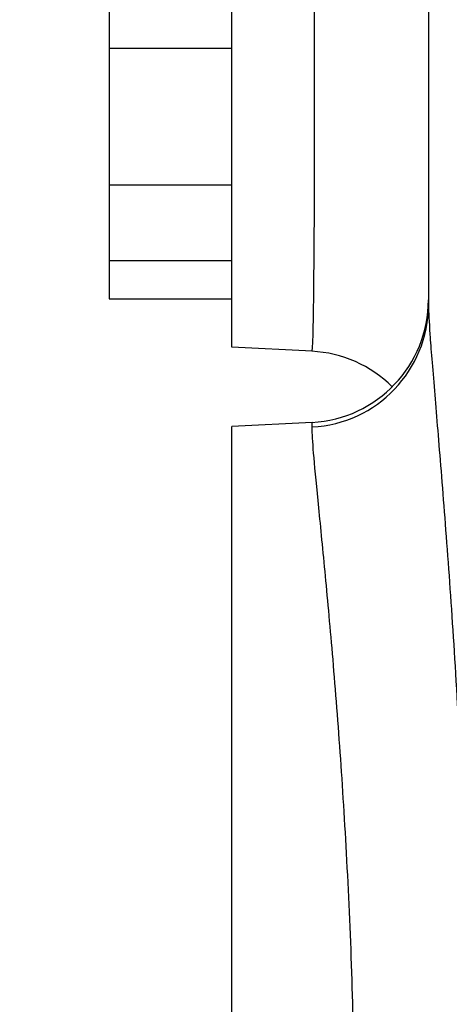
# Model space of a CAD drawing. Extents: x 0 to 8410, y 0 to 5940.
# Tile 107 of 210: x 6656 to 6674, y 2268 to 2308. Entities that reach past the tile are written whole.
import ezdxf

# ---------------------------------------------------------------- set-up
doc = ezdxf.new("R2010")
doc.units = 0
doc.header["$LTSCALE"] = 10
doc.layers.get('0').update_dxf_attribs({"linetype": 'CONTINUOUS'})
doc.styles.add('SLDTEXTSTYLE0', font='TXT', dxfattribs={"width": 0.605})
doc.dimstyles.new('SLDDIMSTYLE1', dxfattribs={"dimtxt": 50, "dimasz": 50, "dimexe": 0, "dimexo": 0.0625, "dimgap": 12.5, "dimtad": 1, "dimdec": 1, "dimrnd": 1e-09, "dimzin": 12, "dimtxsty": 'SLDTEXTSTYLE0', "dimsah": 1, "dimcen": 0.09, "dimazin": 3, "dimtfac": 1, "dimtofl": 0, "dimtmove": 0, "dimatfit": 3, "dimtolj": 1, "dimtzin": 12})

# ---------------------------------------------------------------- blocks, each defined once
blk = doc.blocks.new('_D_6')
at = {"color": 7, "linetype": 'CONTINUOUS'}
for p, q in [((6267.771, 2658.223), (6267.77, 1577.389)), ((7797.781, 2658.223), (7797.781, 1577.389)), ((6267.77, 1592.389), (7797.781, 1592.389))]:
    blk.add_line(p, q, dxfattribs=at)
for points in [[(6267.77, 1592.389), (6317.77, 1584.889), (6317.77, 1599.889)], [(7797.781, 1592.389), (7747.781, 1599.889), (7747.781, 1584.889)]]:
    blk.add_solid(points, dxfattribs=at)
at = {"color": 7, "linetype": 'CONTINUOUS', "insert": (6956.387, 1656.842), "char_height": 50, "attachment_point": 1, "rotation": 360, "style": 'SLDTEXTSTYLE0'}
blk.add_mtext('1530', dxfattribs=at)
blk = doc.blocks.new('_D_9')
at = {"color": 7, "linetype": 'CONTINUOUS'}
for p, q in [((6664.776, 2211.091), (6664.776, 2163.244)), ((7032.776, 2190.573), (7032.776, 2163.244)), ((6664.776, 2178.244), (6305.335, 2178.244)), ((7032.776, 2178.244), (6664.776, 2178.244))]:
    blk.add_line(p, q, dxfattribs=at)
for points in [[(6664.776, 2178.244), (6714.776, 2170.744), (6714.776, 2185.744)], [(7032.776, 2178.244), (6982.776, 2185.744), (6982.776, 2170.744)]]:
    blk.add_solid(points, dxfattribs=at)
at = {"color": 7, "linetype": 'CONTINUOUS', "char_height": 50, "attachment_point": 1, "style": 'SLDTEXTSTYLE0'}
for s, insert in [('368', (6305.335, 2396.17)), ('(4x M10', (6305.335, 2319.434)), ('view E-E)', (6305.335, 2242.698))]:
    blk.add_mtext(s, dxfattribs=dict(at, insert=insert))

msp = doc.modelspace()

# ---------------------------------------------------------------- linework, layer by layer
at = {"color": 7, "linetype": 'CONTINUOUS'}
for p, q in [((6672.776, 2459.424), (6672.776, 2296.565)), ((6664.776, 2294.853), (6664.776, 2334.798)), ((6659.776, 2298.375), (6659.776, 2296.812)), ((6659.776, 2296.812), (6664.776, 2296.812)), ((6668.038, 2294.682), (6664.776, 2294.853)), ((6668.038, 2291.786), (6664.776, 2291.615)), ((6664.776, 2231.091), (6664.776, 2291.615))]:
    msp.add_line(p, q, dxfattribs=at)
at = {"color": 8, "linetype": 'CONTINUOUS'}
for p, q in [((6659.776, 2307.018), (6664.776, 2307.018)), ((6659.776, 2301.455), (6664.776, 2301.455)), ((6659.776, 2298.375), (6664.776, 2298.375)), ((6668.038, 2291.602), (6668.038, 2291.786))]:
    msp.add_line(p, q, dxfattribs=at)
at = {"color": 7, "linetype": 'CONTINUOUS'}
for centre, start, end in [((6667.776, 2296.779), 273, 0), ((6667.776, 2289.689), 45.1553, 87)]:
    msp.add_arc(centre, 5, start, end, dxfattribs=at)
at = {"color": 8, "linetype": 'CONTINUOUS'}
msp.add_arc((6667.793, 2296.579), 4.983, 272.8151, 359.838, dxfattribs=at)
msp.add_ellipse((6667.776, 2334.75), major_axis=(-0.262, 40.069), ratio=0.00651, start_param=3.141209, end_param=4.709266, dxfattribs=at)
for points, knots in [([(6792.776, 2268.346), (6789.744, 2268.491), (6783.676, 2268.782), (6774.898, 2269.184), (6766.366, 2269.555), (6758.112, 2269.853), (6750.151, 2270.186), (6742.502, 2270.946), (6735.195, 2272.177), (6727.992, 2274.002), (6720.977, 2276.561), (6714.243, 2280), (6708.069, 2284.31), (6702.55, 2289.459), (6697.676, 2295.444), (6693.437, 2302.29), (6689.76, 2310.065), (6686.648, 2318.682), (6684.055, 2328.076), (6681.933, 2338.192), (6680.143, 2349.622), (6678.468, 2362.92), (6676.629, 2379.383), (6674.688, 2401.709), (6673.101, 2428.967), (6672.884, 2449.268), (6672.776, 2459.424)], [0, 0, 0, 0, 0.031089, 0.062228, 0.093476, 0.124774, 0.156205, 0.187712, 0.219382, 0.251168, 0.286723, 0.322479, 0.35847, 0.394705, 0.429809, 0.465177, 0.500823, 0.536753, 0.572201, 0.607923, 0.643933, 0.685819, 0.736314, 0.803866, 0.901882, 1, 1, 1, 1]), ([(6672.776, 2296.565), (6672.789, 2296.238), (6672.814, 2295.574), (6673.003, 2293.279), (6673.267, 2290.133), (6673.573, 2286.234), (6673.888, 2281.614), (6674.166, 2276.468), (6674.387, 2270.858), (6674.452, 2266.934), (6674.485, 2264.945)], [0, 0, 0, 0, 0.126244, 0.25661, 0.378547, 0.50405, 0.626019, 0.751444, 0.873991, 1, 1, 1, 1]), ([(6669.778, 2264.44), (6669.745, 2266.104), (6669.679, 2269.479), (6669.457, 2274.265), (6669.172, 2278.73), (6668.854, 2282.671), (6668.54, 2286.055), (6668.273, 2288.738), (6668.078, 2290.735), (6668.051, 2291.31), (6668.038, 2291.602)], [0, 0, 0, 0, 0.121588, 0.246739, 0.36835, 0.493449, 0.615752, 0.741578, 0.868776, 1, 1, 1, 1])]:
    msp.add_open_spline(points, degree=3, knots=knots, dxfattribs=at)
at = {"color": 7, "linetype": 'CONTINUOUS'}
for points, knots in [([(6659.776, 2336.938), (6659.776, 2334.882), (6659.776, 2330.771), (6659.776, 2324.73), (6659.776, 2318.615), (6659.776, 2312.528), (6659.776, 2308.86), (6659.776, 2307.018)], [0, 0, 0, 0, 0.186762, 0.373572, 0.559876, 0.778903, 1, 1, 1, 1]), ([(6659.776, 2307.018), (6659.776, 2306.304), (6659.776, 2304.875), (6659.776, 2302.982), (6659.776, 2302.035), (6659.776, 2301.455)], [0, 0, 0, 0, 0.279381, 0.558934, 1, 1, 1, 1]), ([(6659.776, 2301.455), (6659.776, 2300.854), (6659.776, 2299.781), (6659.776, 2298.805), (6659.776, 2298.375)], [0, 0, 0, 0, 0.559994, 1, 1, 1, 1])]:
    msp.add_open_spline(points, degree=3, knots=knots, dxfattribs=at)

# ---------------------------------------------------------------- dimensions: what is measured, and where the dimension line sits
dim = msp.add_linear_dim(base=(7797.781, 1592.389), p1=(6267.771, 2678.223), p2=(7797.781, 2678.223), angle=360, dimstyle='SLDDIMSTYLE1', dxfattribs=at)
dim.commit()
dim.dimension.update_dxf_attribs({"geometry": '_D_6', "text_midpoint": (7032.776, 1592.389), "dimtype": 160})
dim = msp.add_linear_dim(base=(6664.776, 2178.244), p1=(7032.776, 2210.573), p2=(6664.776, 2231.091), text='<>\\P(4x M10 \\Pview E-E)', dimstyle='SLDDIMSTYLE1', dxfattribs=at)
dim.commit()
dim.dimension.update_dxf_attribs({"geometry": '_D_9', "text_midpoint": (6452.28, 2178.244), "dimtype": 160})

doc.saveas('drawing.dxf')
